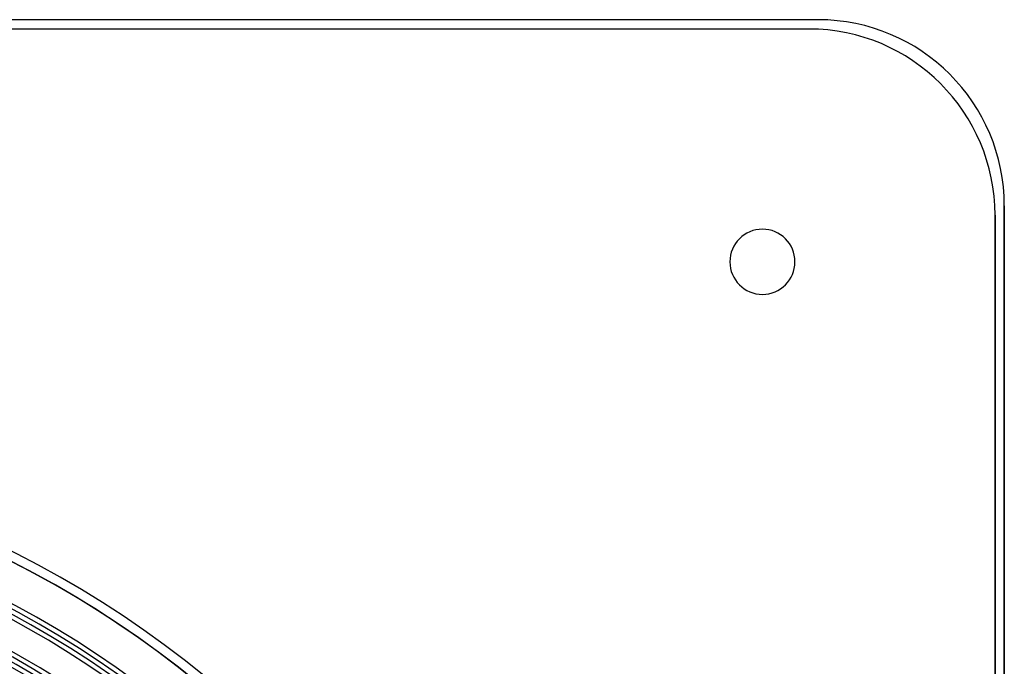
# Model space of a CAD drawing. Header units: millimetres. Extents: x -156 to 156, y -156 to 156.
# Tile 68 of 68: x 50 to 156, y 87 to 156. Entities that reach past the tile are written whole.
import ezdxf

# ---------------------------------------------------------------- set-up
doc = ezdxf.new("R2010")
doc.units = ezdxf.units.MM
doc.layers.add('MAIN-1', color=7, linetype='Continuous')

msp = doc.modelspace()

# ---------------------------------------------------------------- linework, layer by layer
at = {"layer": 'MAIN-1'}
for p, q in [((136, 156), (-136, 156)), ((136, 156), (-136, 156)), ((136, 156), (136, 156)), ((135, 155), (-135, 155)), ((135, 155), (-135, 155)), ((135, 155), (135, 155)), ((156, -136), (156, 136)), ((156, 136), (156, -136)), ((156, 136), (156, 136)), ((155, -135), (155, 135)), ((155, 135), (155, -135)), ((155, 135), (155, 135)), ((126.5, 130), (126.5, 130)), ((133.5, 130), (133.5, 130))]:
    msp.add_line(p, q, dxfattribs=at)
for centre, radius, start, end in [((136, 136), 20, 0, 90), ((136, 136), 20, 0, 90), ((135, 135), 20, 0, 90), ((135, 135), 20, 0, 90), ((130, 130), 3.5, 0, 180), ((130, 130), 3.5, 0, 180), ((130, 130), 3.5, 180, 0), ((130, 130), 3.5, 180, 0), ((0, 0), 110.5, 46.4725, 133.5275), ((0, 0), 110.5, 46.4725, 133.5275), ((0, 0), 110.5, 46.4725, 133.5275), ((0, 0), 109.5, 46.4524, 133.5476), ((0, 0), 109.5, 46.4703, 133.5297), ((0, 0), 109.5, 46.57, 133.4301), ((0, 0), 105, 0, 180), ((0, 0), 105.5, 46.556, 133.4439), ((0, 0), 104.5, 46.6451, 133.3549), ((0, 0), 104, 46.653, 133.347), ((0, 0), 101, 270, 90), ((0, 0), 101, 0, 90), ((0, 0), 100.5, 46.6342, 133.3658), ((0, 0), 99.5, 46.7277, 133.2722), ((0, 0), 100, 0, 90), ((0, 0), 100, 270, 90), ((0, 0), 92.7, 46.8545, 133.1454), ((0, 0), 91.7, 46.8748, 133.1252)]:
    msp.add_arc(centre, radius, start, end, dxfattribs=at)

doc.saveas('drawing.dxf')
